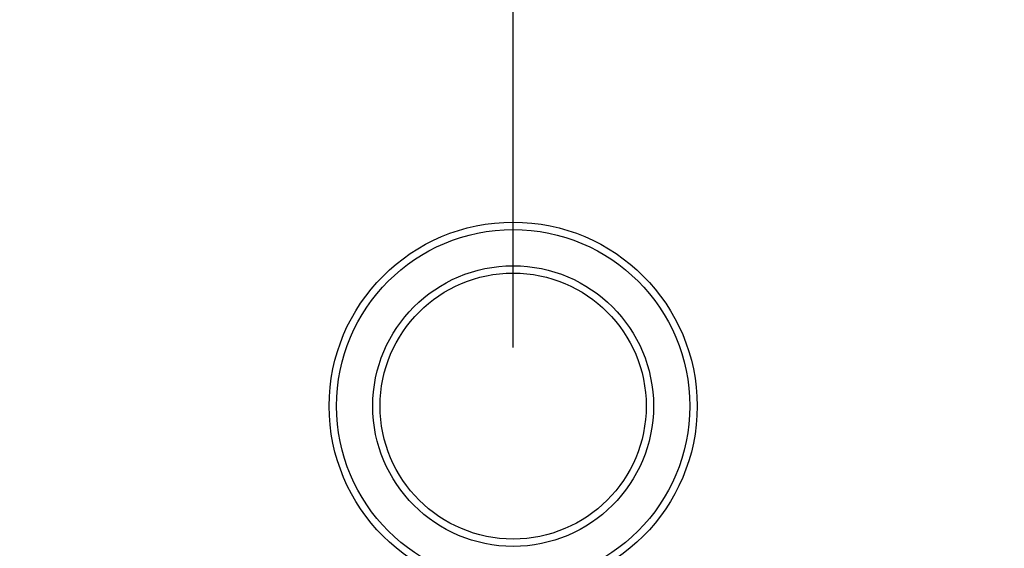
# Model space of a CAD drawing. Header units: millimetres. Extents: x 6909 to 9403, y -385 to 1379.
# Tile 14 of 142: x 7889 to 8023, y 902 to 974. Entities that reach past the tile are written whole.
import ezdxf

# ---------------------------------------------------------------- set-up
doc = ezdxf.new("R2010")
doc.units = ezdxf.units.MM
doc.dimstyles.get("Standard").update_dxf_attribs({"dimtxt": 20, "dimasz": 10, "dimexe": 8, "dimexo": 8, "dimgap": 8, "dimtad": 0, "dimtih": 1, "dimtoh": 1, "dimdsep": 46, "dimtxsty": 'Standard', "dimcen": 0.09, "dimadec": 0, "dimazin": 0, "dimtfac": 1, "dimtofl": 0, "dimtmove": 0, "dimatfit": 3, "dimfxl": 0, "dimtolj": 1, "dimtzin": 0, "dimarcsym": 0})

# ---------------------------------------------------------------- blocks, each defined once
blk = doc.blocks.new('*D8')
at = {"color": 0, "lineweight": -2}
for p, q in [((7518.13, 939.38), (7518.13, 1174.07)), ((7956.13, 929.38), (7956.13, 1174.07)), ((7528.13, 1166.07), (7702.46, 1166.07)), ((7946.13, 1166.07), (7771.8, 1166.07))]:
    blk.add_line(p, q, dxfattribs=at)
at = {"color": 0, "lineweight": 18}
for points in [[(7528.13, 1167.74), (7528.13, 1164.41), (7518.13, 1166.07)], [(7946.13, 1167.74), (7946.13, 1164.41), (7956.13, 1166.07)]]:
    blk.add_solid(points, dxfattribs=at)
at = {"layer": 'Defpoints', "color": 0, "lineweight": 18}
for p in [(7956.13, 1166.07), (7518.13, 931.38), (7956.13, 921.38)]:
    blk.add_point(p, dxfattribs=at)
at = {"color": 0, "lineweight": 18, "insert": (7737.13, 1166.07), "char_height": 20, "attachment_point": 5}
blk.add_mtext('\\A1;438', dxfattribs=at)
blk = doc.blocks.new('*D10')
at = {"color": 0, "lineweight": -2}
for p, q in [((8027.63, 983.24), (8199.19, 983.24)), ((8191.19, 973.24), (8191.19, 763.92)), ((8191.19, 518.61), (8191.19, 727.92)), ((7936.33, 508.61), (8199.19, 508.61))]:
    blk.add_line(p, q, dxfattribs=at)
at = {"color": 0, "lineweight": 18}
for points in [[(8189.53, 973.24), (8192.86, 973.24), (8191.19, 983.24)], [(8189.53, 518.61), (8192.86, 518.61), (8191.19, 508.61)]]:
    blk.add_solid(points, dxfattribs=at)
at = {"layer": 'Defpoints', "color": 0, "lineweight": 18}
for p in [(8019.63, 983.24), (8191.19, 983.24), (7928.33, 508.61)]:
    blk.add_point(p, dxfattribs=at)
at = {"color": 0, "lineweight": 18, "insert": (8191.19, 745.92), "char_height": 20, "attachment_point": 5}
blk.add_mtext('\\A1;480', dxfattribs=at)

msp = doc.modelspace()

# ---------------------------------------------------------------- linework, layer by layer
for radius in [25.1, 24.1, 19.15, 18.15]:
    msp.add_circle((7956.129, 921.385), radius)

# ---------------------------------------------------------------- dimensions: what is measured, and where the dimension line sits
at = {"lineweight": 18}
dim = msp.add_linear_dim(base=(7956.129, 1166.073), p1=(7518.129, 931.385), p2=(7956.129, 921.385), dimstyle='Standard', dxfattribs=at)
dim.commit()
dim.dimension.update_dxf_attribs({"geometry": '*D8', "text_midpoint": (7737.129, 1166.073)})
dim = msp.add_linear_dim(base=(8191.194, 983.238), p1=(7928.329, 508.607), p2=(8019.629, 983.238), angle=90, text='480', dimstyle='Standard', dxfattribs=at)
dim.commit()
dim.dimension.update_dxf_attribs({"geometry": '*D10', "text_midpoint": (8191.194, 745.923)})

doc.saveas('drawing.dxf')
